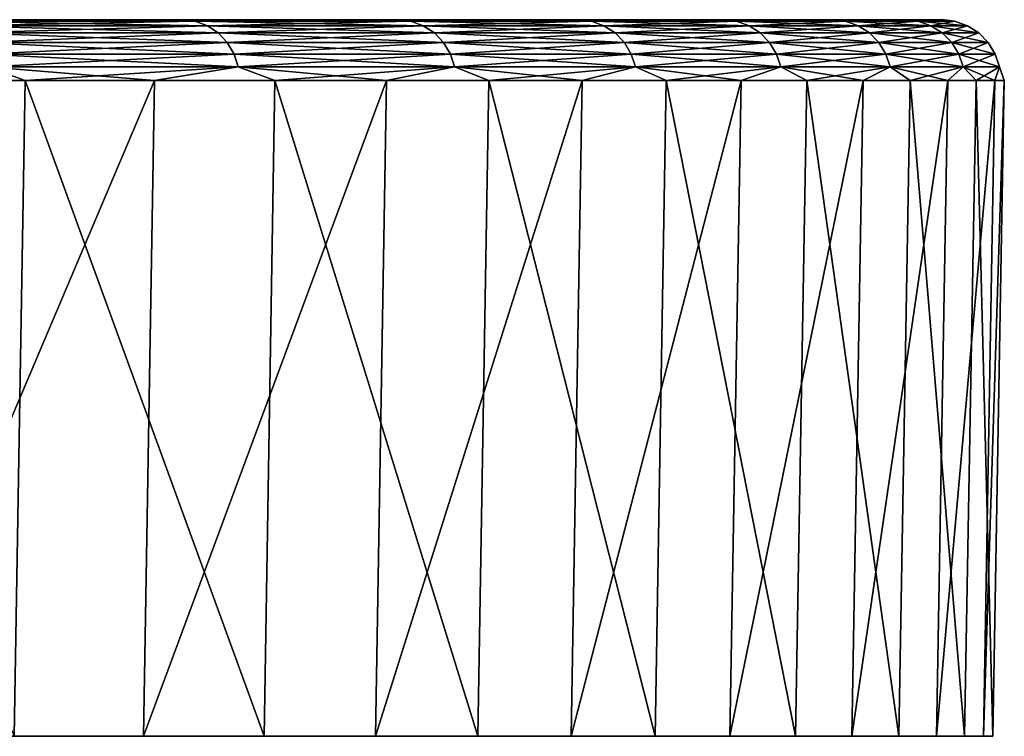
# Model space of a CAD drawing. Header units: millimetres. Extents: x -68 to 68, y 0 to 255.
# Tile 217 of 217: x 63.42 to 67.54, y 252 to 255. Entities that reach past the tile are written whole.
import ezdxf

# ---------------------------------------------------------------- set-up
doc = ezdxf.new("R2010")
doc.units = ezdxf.units.MM
doc.header["$LTSCALE"] = 41.718519
for name, color, linetype in [('42', 7, 'CONTINUOUS'), ('43', 7, 'CONTINUOUS'), ('45', 7, 'CONTINUOUS'), ('50', 7, 'CONTINUOUS')]:
    doc.layers.add(name, color=color, linetype=linetype)

msp = doc.modelspace()

# ---------------------------------------------------------------- linework, layer by layer
at = {"layer": '42', "color": 252, "linetype": 'Continuous', "true_color": 0x96918c}
for points in [[(67.2587, 252, -5.7025), (67.4557, 252, -2.4463), (5.7025, 252, -67.2587), (67.2587, 252, -5.7025)], [(5.7025, 252, -67.2587), (67.4557, 252, -2.4463), (35.0018, 252, -35.0018), (5.7025, 252, -67.2587)], [(8.9452, 252, -66.9047), (67.2587, 252, -5.7025), (5.7025, 252, -67.2587), (8.9452, 252, -66.9047)], [(38.3605, 252, -38.3605), (66.9047, 252, -8.9452), (8.9452, 252, -66.9047), (38.3605, 252, -38.3605)], [(66.9047, 252, -8.9452), (67.2587, 252, -5.7025), (8.9452, 252, -66.9047), (66.9047, 252, -8.9452)], [(65.729, 252, -15.3607), (40.1283, 252, -40.1283), (15.3607, 252, -65.729), (65.729, 252, -15.3607)], [(18.5184, 252, -64.9101), (65.729, 252, -15.3607), (15.3607, 252, -65.729), (18.5184, 252, -64.9101)], [(64.9101, 252, -18.5184), (65.729, 252, -15.3607), (18.5184, 252, -64.9101), (64.9101, 252, -18.5184)], [(21.6328, 252, -63.9396), (64.9101, 252, -18.5184), (18.5184, 252, -64.9101), (21.6328, 252, -63.9396)], [(63.9396, 252, -21.6328), (64.9101, 252, -18.5184), (21.6328, 252, -63.9396), (63.9396, 252, -21.6328)], [(24.6967, 252, -62.8198), (63.9396, 252, -21.6328), (21.6328, 252, -63.9396), (24.6967, 252, -62.8198)], [(62.8198, 252, -24.6967), (63.9396, 252, -21.6328), (24.6967, 252, -62.8198), (62.8198, 252, -24.6967)], [(35.0018, 252, -35.0018), (67.4557, 252, -2.4463), (36.9093, 252, -32.9841), (35.0018, 252, -35.0018)], [(67.4557, 252, -2.4463), (67.4951, 252, 0.8156), (36.9093, 252, -32.9841), (67.4557, 252, -2.4463)], [(36.9093, 252, -32.9841), (67.4951, 252, 0.8156), (38.7007, 252, -30.8627), (36.9093, 252, -32.9841)], [(38.3605, 252, -38.3605), (38.5022, 252, -38.2387), (66.9047, 252, -8.9452), (38.3605, 252, -38.3605)], [(38.5022, 252, -38.2387), (38.6603, 252, -38.1393), (66.9047, 252, -8.9452), (38.5022, 252, -38.2387)], [(38.6603, 252, -38.1393), (38.8316, 252, -38.0646), (66.9047, 252, -8.9452), (38.6603, 252, -38.1393)], [(38.7007, 252, -30.8627), (67.4951, 252, 0.8156), (40.3703, 252, -28.6442), (38.7007, 252, -30.8627)], [(38.8316, 252, -38.0646), (39.012, 252, -38.0162), (66.9047, 252, -8.9452), (38.8316, 252, -38.0646)], [(39.012, 252, -38.0162), (39.1977, 252, -37.9953), (66.9047, 252, -8.9452), (39.012, 252, -38.0162)], [(39.1977, 252, -37.9953), (39.3844, 252, -38.0023), (66.9047, 252, -8.9452), (39.1977, 252, -37.9953)], [(39.3844, 252, -38.0023), (39.5679, 252, -38.037), (66.9047, 252, -8.9452), (39.3844, 252, -38.0023)], [(39.5679, 252, -38.037), (39.7443, 252, -38.0987), (66.9047, 252, -8.9452), (39.5679, 252, -38.037)], [(39.7443, 252, -38.0987), (39.9095, 252, -38.186), (66.9047, 252, -8.9452), (39.7443, 252, -38.0987)], [(39.9095, 252, -38.186), (40.0598, 252, -38.297), (66.9047, 252, -8.9452), (39.9095, 252, -38.186)], [(40.0598, 252, -38.297), (40.1919, 252, -38.4291), (66.3943, 252, -12.1672), (40.0598, 252, -38.297)], [(66.9047, 252, -8.9452), (40.0598, 252, -38.297), (66.3943, 252, -12.1672), (66.9047, 252, -8.9452)], [(40.2502, 252, -39.9867), (40.1283, 252, -40.1283), (66.3943, 252, -12.1672), (40.2502, 252, -39.9867)], [(66.3943, 252, -12.1672), (40.1283, 252, -40.1283), (65.729, 252, -15.3607), (66.3943, 252, -12.1672)], [(40.1919, 252, -38.4291), (40.3028, 252, -38.5794), (66.3943, 252, -12.1672), (40.1919, 252, -38.4291)], [(40.3496, 252, -39.8285), (40.2502, 252, -39.9867), (66.3943, 252, -12.1672), (40.3496, 252, -39.8285)], [(40.3028, 252, -38.5794), (40.3901, 252, -38.7446), (66.3943, 252, -12.1672), (40.3028, 252, -38.5794)], [(40.4243, 252, -39.6573), (40.3496, 252, -39.8285), (66.3943, 252, -12.1672), (40.4243, 252, -39.6573)], [(40.3703, 252, -28.6442), (67.4951, 252, 0.8156), (41.9128, 252, -26.3357), (40.3703, 252, -28.6442)], [(40.3901, 252, -38.7446), (40.4518, 252, -38.9209), (66.3943, 252, -12.1672), (40.3901, 252, -38.7446)], [(40.4726, 252, -39.4768), (40.4243, 252, -39.6573), (66.3943, 252, -12.1672), (40.4726, 252, -39.4768)], [(40.4518, 252, -38.9209), (40.4866, 252, -39.1045), (66.3943, 252, -12.1672), (40.4518, 252, -38.9209)], [(40.4936, 252, -39.2912), (40.4726, 252, -39.4768), (66.3943, 252, -12.1672), (40.4936, 252, -39.2912)], [(40.4866, 252, -39.1045), (40.4936, 252, -39.2912), (66.3943, 252, -12.1672), (40.4866, 252, -39.1045)], [(41.9128, 252, -26.3357), (67.4951, 252, 0.8156), (43.3235, 252, -23.9441), (41.9128, 252, -26.3357)], [(43.3235, 252, -23.9441), (67.4951, 252, 0.8156), (44.598, 252, -21.4772), (43.3235, 252, -23.9441)], [(67.4951, 252, 0.8156), (67.3768, 252, 4.0756), (44.598, 252, -21.4772), (67.4951, 252, 0.8156)], [(44.598, 252, -21.4772), (67.3768, 252, 4.0756), (45.732, 252, -18.9428), (44.598, 252, -21.4772)], [(45.732, 252, -18.9428), (67.3768, 252, 4.0756), (46.7222, 252, -16.3487), (45.732, 252, -18.9428)], [(67.3768, 252, 4.0756), (67.1013, 252, 7.326), (46.7222, 252, -16.3487), (67.3768, 252, 4.0756)], [(46.7222, 252, -16.3487), (67.1013, 252, 7.326), (47.5654, 252, -13.7034), (46.7222, 252, -16.3487)], [(47.5654, 252, -13.7034), (67.1013, 252, 7.326), (48.2589, 252, -11.0149), (47.5654, 252, -13.7034)], [(67.1013, 252, 7.326), (66.669, 252, 10.5593), (48.2589, 252, -11.0149), (67.1013, 252, 7.326)], [(48.2589, 252, -11.0149), (66.669, 252, 10.5593), (48.8006, 252, -8.2916), (48.2589, 252, -11.0149)], [(48.8006, 252, -8.2916), (66.669, 252, 10.5593), (49.1888, 252, -5.5422), (48.8006, 252, -8.2916)], [(64.4437, 252, 20.0815), (63.3982, 252, 23.1715), (49.1888, 252, 5.5422), (64.4437, 252, 20.0815)], [(49.4221, 252, 2.7755), (64.4437, 252, 20.0815), (49.1888, 252, 5.5422), (49.4221, 252, 2.7755)], [(66.669, 252, 10.5593), (66.0809, 252, 13.768), (49.1888, 252, -5.5422), (66.669, 252, 10.5593)], [(49.1888, 252, -5.5422), (66.0809, 252, 13.768), (49.4221, 252, -2.7755), (49.1888, 252, -5.5422)], [(65.3386, 252, 16.9445), (64.4437, 252, 20.0815), (49.4221, 252, 2.7755), (65.3386, 252, 16.9445)], [(66.0809, 252, 13.768), (65.3386, 252, 16.9445), (49.4221, 252, -2.7755), (66.0809, 252, 13.768)], [(49.4221, 252, -2.7755), (65.3386, 252, 16.9445), (49.5, 252, 0.0001), (49.4221, 252, -2.7755)], [(49.5, 252, 0.0001), (65.3386, 252, 16.9445), (49.4221, 252, 2.7755), (49.5, 252, 0.0001)]]:
    msp.add_3dface(points, dxfattribs=at)
at = {"layer": '43', "color": 252, "linetype": 'Continuous', "true_color": 0x96918c}
for points in [[(2.4387, 255, -67.2538), (35.1446, 255, -35.1446), (67.0574, 255, -5.6852), (2.4387, 255, -67.2538)], [(5.6852, 255, -67.0574), (2.4387, 255, -67.2538), (67.0574, 255, -5.6852), (5.6852, 255, -67.0574)], [(37.4413, 255, -37.4413), (5.6852, 255, -67.0574), (66.7044, 255, -8.9183), (37.4413, 255, -37.4413)], [(66.7044, 255, -8.9183), (5.6852, 255, -67.0574), (67.0574, 255, -5.6852), (66.7044, 255, -8.9183)], [(18.4629, 255, -64.7158), (41.0475, 255, -41.0475), (64.7158, 255, -18.4629), (18.4629, 255, -64.7158)], [(21.5679, 255, -63.7483), (18.4629, 255, -64.7158), (63.7483, 255, -21.5679), (21.5679, 255, -63.7483)], [(63.7483, 255, -21.5679), (18.4629, 255, -64.7158), (64.7158, 255, -18.4629), (63.7483, 255, -21.5679)], [(62.6318, 255, -24.6227), (21.5679, 255, -63.7483), (63.7483, 255, -21.5679), (62.6318, 255, -24.6227)], [(35.1446, 255, -35.1446), (37.0599, 255, -33.1188), (67.0574, 255, -5.6852), (35.1446, 255, -35.1446)], [(37.0599, 255, -33.1188), (38.8587, 255, -30.9887), (67.0574, 255, -5.6852), (37.0599, 255, -33.1188)], [(37.6815, 255, -37.2295), (37.4413, 255, -37.4413), (66.7044, 255, -8.9183), (37.6815, 255, -37.2295)], [(37.9464, 255, -37.0495), (37.6815, 255, -37.2295), (66.7044, 255, -8.9183), (37.9464, 255, -37.0495)], [(38.2317, 255, -36.9042), (37.9464, 255, -37.0495), (66.7044, 255, -8.9183), (38.2317, 255, -36.9042)], [(38.533, 255, -36.7957), (38.2317, 255, -36.9042), (66.7044, 255, -8.9183), (38.533, 255, -36.7957)], [(38.8455, 255, -36.7258), (38.533, 255, -36.7957), (66.7044, 255, -8.9183), (38.8455, 255, -36.7258)], [(39.1643, 255, -36.6957), (38.8455, 255, -36.7258), (66.7044, 255, -8.9183), (39.1643, 255, -36.6957)], [(38.8587, 255, -30.9887), (40.5351, 255, -28.7611), (67.2538, 255, -2.4387), (38.8587, 255, -30.9887)], [(67.0574, 255, -5.6852), (38.8587, 255, -30.9887), (67.2538, 255, -2.4387), (67.0574, 255, -5.6852)], [(39.4844, 255, -36.7057), (39.1643, 255, -36.6957), (66.1956, 255, -12.1307), (39.4844, 255, -36.7057)], [(66.1956, 255, -12.1307), (39.1643, 255, -36.6957), (66.7044, 255, -8.9183), (66.1956, 255, -12.1307)], [(39.8007, 255, -36.7558), (39.4844, 255, -36.7057), (66.1956, 255, -12.1307), (39.8007, 255, -36.7558)], [(40.1082, 255, -36.8452), (39.8007, 255, -36.7558), (66.1956, 255, -12.1307), (40.1082, 255, -36.8452)], [(40.4021, 255, -36.9724), (40.1082, 255, -36.8452), (66.1956, 255, -12.1307), (40.4021, 255, -36.9724)], [(40.6777, 255, -37.1354), (40.4021, 255, -36.9724), (66.1956, 255, -12.1307), (40.6777, 255, -37.1354)], [(40.5351, 255, -28.7611), (42.0839, 255, -26.4431), (67.2538, 255, -2.4387), (40.5351, 255, -28.7611)], [(40.9308, 255, -37.3316), (40.6777, 255, -37.1354), (66.1956, 255, -12.1307), (40.9308, 255, -37.3316)], [(41.1572, 255, -37.5581), (40.9308, 255, -37.3316), (66.1956, 255, -12.1307), (41.1572, 255, -37.5581)], [(41.0475, 255, -41.0475), (41.2593, 255, -40.8073), (64.7158, 255, -18.4629), (41.0475, 255, -41.0475)], [(41.3535, 255, -37.8111), (41.1572, 255, -37.5581), (65.5323, 255, -15.3146), (41.3535, 255, -37.8111)], [(65.5323, 255, -15.3146), (41.1572, 255, -37.5581), (66.1956, 255, -12.1307), (65.5323, 255, -15.3146)], [(41.2593, 255, -40.8073), (41.4393, 255, -40.5425), (64.7158, 255, -18.4629), (41.2593, 255, -40.8073)], [(41.5165, 255, -38.0867), (41.3535, 255, -37.8111), (65.5323, 255, -15.3146), (41.5165, 255, -38.0867)], [(41.4393, 255, -40.5425), (41.5847, 255, -40.2572), (64.7158, 255, -18.4629), (41.4393, 255, -40.5425)], [(41.6437, 255, -38.3806), (41.5165, 255, -38.0867), (65.5323, 255, -15.3146), (41.6437, 255, -38.3806)], [(41.5847, 255, -40.2572), (41.6932, 255, -39.9559), (64.7158, 255, -18.4629), (41.5847, 255, -40.2572)], [(41.733, 255, -38.6882), (41.6437, 255, -38.3806), (65.5323, 255, -15.3146), (41.733, 255, -38.6882)], [(41.6932, 255, -39.9559), (41.763, 255, -39.6433), (64.7158, 255, -18.4629), (41.6932, 255, -39.9559)], [(41.7831, 255, -39.0045), (41.733, 255, -38.6882), (65.5323, 255, -15.3146), (41.7831, 255, -39.0045)], [(41.763, 255, -39.6433), (41.7932, 255, -39.3245), (64.7158, 255, -18.4629), (41.763, 255, -39.6433)], [(41.7932, 255, -39.3245), (41.7831, 255, -39.0045), (65.5323, 255, -15.3146), (41.7932, 255, -39.3245)], [(64.7158, 255, -18.4629), (41.7932, 255, -39.3245), (65.5323, 255, -15.3146), (64.7158, 255, -18.4629)], [(42.0839, 255, -26.4431), (43.5004, 255, -24.0417), (67.2538, 255, -2.4387), (42.0839, 255, -26.4431)], [(43.5004, 255, -24.0417), (44.78, 255, -21.5648), (67.293, 255, 0.8133), (43.5004, 255, -24.0417)], [(67.2538, 255, -2.4387), (43.5004, 255, -24.0417), (67.293, 255, 0.8133), (67.2538, 255, -2.4387)], [(44.78, 255, -21.5648), (45.9187, 255, -19.0201), (67.293, 255, 0.8133), (44.78, 255, -21.5648)], [(45.9187, 255, -19.0201), (46.913, 255, -16.4154), (67.293, 255, 0.8133), (45.9187, 255, -19.0201)], [(46.913, 255, -16.4154), (47.7596, 255, -13.7592), (67.1752, 255, 4.0636), (46.913, 255, -16.4154)], [(67.293, 255, 0.8133), (46.913, 255, -16.4154), (67.1752, 255, 4.0636), (67.293, 255, 0.8133)], [(47.7596, 255, -13.7592), (48.4559, 255, -11.0596), (66.9004, 255, 7.3043), (47.7596, 255, -13.7592)], [(67.1752, 255, 4.0636), (47.7596, 255, -13.7592), (66.9004, 255, 7.3043), (67.1752, 255, 4.0636)], [(48.4559, 255, -11.0596), (48.9998, 255, -8.3252), (66.9004, 255, 7.3043), (48.4559, 255, -11.0596)], [(49.3895, 255, 5.5651), (48.9998, 255, 8.3257), (64.2507, 255, 20.0216), (49.3895, 255, 5.5651)], [(64.2507, 255, 20.0216), (48.9998, 255, 8.3257), (63.2083, 255, 23.1024), (64.2507, 255, 20.0216)], [(48.9998, 255, -8.3252), (49.3895, 255, -5.5647), (66.4694, 255, 10.528), (48.9998, 255, -8.3252)], [(66.9004, 255, 7.3043), (48.9998, 255, -8.3252), (66.4694, 255, 10.528), (66.9004, 255, 7.3043)], [(49.6238, 255, 2.787), (49.3895, 255, 5.5651), (64.2507, 255, 20.0216), (49.6238, 255, 2.787)], [(49.3895, 255, -5.5647), (49.6239, 255, -2.7867), (66.4694, 255, 10.528), (49.3895, 255, -5.5647)], [(49.702, 255, 0.0002), (49.6238, 255, 2.787), (65.143, 255, 16.894), (49.702, 255, 0.0002)], [(65.143, 255, 16.894), (49.6238, 255, 2.787), (64.2507, 255, 20.0216), (65.143, 255, 16.894)], [(49.6239, 255, -2.7867), (49.702, 255, 0.0002), (65.8831, 255, 13.727), (49.6239, 255, -2.7867)], [(66.4694, 255, 10.528), (49.6239, 255, -2.7867), (65.8831, 255, 13.727), (66.4694, 255, 10.528)], [(65.8831, 255, 13.727), (49.702, 255, 0.0002), (65.143, 255, 16.894), (65.8831, 255, 13.727)]]:
    msp.add_3dface(points, dxfattribs=at)
at = {"layer": '45', "color": 252, "linetype": 'Continuous', "true_color": 0x96918c}
for points in [[(62.2488, 254.7456, 26.226), (63.3982, 252, 23.1715), (63.4432, 254.7456, 23.1879), (62.2488, 254.7456, 26.226)], [(63.9396, 252, -21.6328), (62.8198, 252, -24.6967), (63.985, 254.7456, -21.6482), (63.9396, 252, -21.6328)], [(63.985, 254.7456, -21.6482), (62.8198, 252, -24.6967), (62.8644, 254.7456, -24.7142), (63.985, 254.7456, -21.6482)], [(63.3982, 252, 23.1715), (64.4437, 252, 20.0815), (63.4432, 254.7456, 23.1879), (63.3982, 252, 23.1715)], [(63.4432, 254.7456, 23.1879), (64.4437, 252, 20.0815), (64.4894, 254.7456, 20.0957), (63.4432, 254.7456, 23.1879)], [(64.9101, 252, -18.5184), (63.9396, 252, -21.6328), (64.9562, 254.7456, -18.5315), (64.9101, 252, -18.5184)], [(64.9562, 254.7456, -18.5315), (63.9396, 252, -21.6328), (63.985, 254.7456, -21.6482), (64.9562, 254.7456, -18.5315)], [(64.4437, 252, 20.0815), (65.3386, 252, 16.9445), (64.4894, 254.7456, 20.0957), (64.4437, 252, 20.0815)], [(64.4894, 254.7456, 20.0957), (65.3386, 252, 16.9445), (65.385, 254.7456, 16.9565), (64.4894, 254.7456, 20.0957)], [(65.729, 252, -15.3607), (64.9101, 252, -18.5184), (65.7756, 254.7456, -15.3716), (65.729, 252, -15.3607)], [(65.7756, 254.7456, -15.3716), (64.9101, 252, -18.5184), (64.9562, 254.7456, -18.5315), (65.7756, 254.7456, -15.3716)], [(65.3386, 252, 16.9445), (66.0809, 252, 13.768), (65.385, 254.7456, 16.9565), (65.3386, 252, 16.9445)], [(65.385, 254.7456, 16.9565), (66.0809, 252, 13.768), (66.1279, 254.7456, 13.7778), (65.385, 254.7456, 16.9565)], [(66.3943, 252, -12.1672), (65.729, 252, -15.3607), (66.4415, 254.7456, -12.1759), (66.3943, 252, -12.1672)], [(66.4415, 254.7456, -12.1759), (65.729, 252, -15.3607), (65.7756, 254.7456, -15.3716), (66.4415, 254.7456, -12.1759)], [(66.0809, 252, 13.768), (66.669, 252, 10.5593), (66.1279, 254.7456, 13.7778), (66.0809, 252, 13.768)], [(66.1279, 254.7456, 13.7778), (66.669, 252, 10.5593), (66.7163, 254.7456, 10.5668), (66.1279, 254.7456, 13.7778)], [(66.9047, 252, -8.9452), (66.3943, 252, -12.1672), (66.9522, 254.7456, -8.9516), (66.9047, 252, -8.9452)], [(66.9522, 254.7456, -8.9516), (66.3943, 252, -12.1672), (66.4415, 254.7456, -12.1759), (66.9522, 254.7456, -8.9516)], [(66.669, 252, 10.5593), (67.1013, 252, 7.326), (66.7163, 254.7456, 10.5668), (66.669, 252, 10.5593)], [(66.7163, 254.7456, 10.5668), (67.1013, 252, 7.326), (67.1489, 254.7456, 7.3312), (66.7163, 254.7456, 10.5668)], [(67.2587, 252, -5.7025), (66.9047, 252, -8.9452), (67.3065, 254.7456, -5.7065), (67.2587, 252, -5.7025)], [(67.3065, 254.7456, -5.7065), (66.9047, 252, -8.9452), (66.9522, 254.7456, -8.9516), (67.3065, 254.7456, -5.7065)], [(67.1013, 252, 7.326), (67.3768, 252, 4.0756), (67.1489, 254.7456, 7.3312), (67.1013, 252, 7.326)], [(67.1489, 254.7456, 7.3312), (67.3768, 252, 4.0756), (67.4247, 254.7456, 4.0784), (67.1489, 254.7456, 7.3312)], [(67.4557, 252, -2.4463), (67.2587, 252, -5.7025), (67.5036, 254.7456, -2.448), (67.4557, 252, -2.4463)], [(67.5036, 254.7456, -2.448), (67.2587, 252, -5.7025), (67.3065, 254.7456, -5.7065), (67.5036, 254.7456, -2.448)], [(67.3768, 252, 4.0756), (67.4951, 252, 0.8156), (67.4247, 254.7456, 4.0784), (67.3768, 252, 4.0756)], [(67.4247, 254.7456, 4.0784), (67.4951, 252, 0.8156), (67.543, 254.7456, 0.8162), (67.4247, 254.7456, 4.0784)], [(67.4951, 252, 0.8156), (67.4557, 252, -2.4463), (67.543, 254.7456, 0.8162), (67.4951, 252, 0.8156)], [(67.543, 254.7456, 0.8162), (67.4557, 252, -2.4463), (67.5036, 254.7456, -2.448), (67.543, 254.7456, 0.8162)]]:
    msp.add_3dface(points, dxfattribs=at)
at = {"layer": '50', "color": 252, "linetype": 'Continuous', "true_color": 0x96918c}
for points in [[(62.6318, 255, -24.6227), (63.7483, 255, -21.5679), (63.1072, 254.9937, -23.5378), (62.6318, 255, -24.6227)], [(63.1072, 254.9937, -23.5378), (63.7483, 255, -21.5679), (64.1557, 254.9937, -20.5084), (63.1072, 254.9937, -23.5378)], [(64.1557, 254.9937, 20.5084), (63.2083, 255, 23.1024), (63.1072, 254.9937, 23.5378), (64.1557, 254.9937, 20.5084)], [(63.1072, 254.9937, -23.5378), (64.1557, 254.9937, -20.5084), (63.1573, 254.9748, -23.5565), (63.1072, 254.9937, -23.5378)], [(64.1557, 254.9937, 20.5084), (63.1072, 254.9937, 23.5378), (64.2066, 254.9748, 20.5246), (64.1557, 254.9937, 20.5084)], [(64.2066, 254.9748, 20.5246), (63.1072, 254.9937, 23.5378), (63.1573, 254.9748, 23.5565), (64.2066, 254.9748, 20.5246)], [(63.1573, 254.9748, -23.5565), (64.1557, 254.9937, -20.5084), (64.2066, 254.9748, -20.5246), (63.1573, 254.9748, -23.5565)], [(63.1573, 254.9748, -23.5565), (64.2066, 254.9748, -20.5246), (63.2021, 254.9444, -23.5732), (63.1573, 254.9748, -23.5565)], [(64.2066, 254.9748, 20.5246), (63.1573, 254.9748, 23.5565), (64.2522, 254.9444, 20.5392), (64.2066, 254.9748, 20.5246)], [(64.2522, 254.9444, 20.5392), (63.1573, 254.9748, 23.5565), (63.2021, 254.9444, 23.5732), (64.2522, 254.9444, 20.5392)], [(63.2021, 254.9444, -23.5732), (64.2066, 254.9748, -20.5246), (64.2522, 254.9444, -20.5392), (63.2021, 254.9444, -23.5732)], [(64.2507, 255, 20.0216), (63.2083, 255, 23.1024), (64.1557, 254.9937, 20.5084), (64.2507, 255, 20.0216)], [(63.7483, 255, -21.5679), (64.7158, 255, -18.4629), (64.1557, 254.9937, -20.5084), (63.7483, 255, -21.5679)], [(64.1557, 254.9937, -20.5084), (64.7158, 255, -18.4629), (65.0589, 254.9937, -17.4325), (64.1557, 254.9937, -20.5084)], [(65.0589, 254.9937, 17.4325), (64.2507, 255, 20.0216), (64.1557, 254.9937, 20.5084), (65.0589, 254.9937, 17.4325)], [(64.1557, 254.9937, -20.5084), (65.0589, 254.9937, -17.4325), (64.2066, 254.9748, -20.5246), (64.1557, 254.9937, -20.5084)], [(65.0589, 254.9937, 17.4325), (64.1557, 254.9937, 20.5084), (65.1105, 254.9748, 17.4463), (65.0589, 254.9937, 17.4325)], [(65.1105, 254.9748, 17.4463), (64.1557, 254.9937, 20.5084), (64.2066, 254.9748, 20.5246), (65.1105, 254.9748, 17.4463)], [(64.2066, 254.9748, -20.5246), (65.0589, 254.9937, -17.4325), (65.1105, 254.9748, -17.4463), (64.2066, 254.9748, -20.5246)], [(64.2066, 254.9748, -20.5246), (65.1105, 254.9748, -17.4463), (64.2522, 254.9444, -20.5392), (64.2066, 254.9748, -20.5246)], [(65.1105, 254.9748, 17.4463), (64.2066, 254.9748, 20.5246), (65.1567, 254.9444, 17.4587), (65.1105, 254.9748, 17.4463)], [(65.1567, 254.9444, 17.4587), (64.2066, 254.9748, 20.5246), (64.2522, 254.9444, 20.5392), (65.1567, 254.9444, 17.4587)], [(65.143, 255, 16.894), (64.2507, 255, 20.0216), (65.0589, 254.9937, 17.4325), (65.143, 255, 16.894)], [(64.2522, 254.9444, -20.5392), (65.1105, 254.9748, -17.4463), (65.1567, 254.9444, -17.4587), (64.2522, 254.9444, -20.5392)], [(64.7158, 255, -18.4629), (65.5323, 255, -15.3146), (65.0589, 254.9937, -17.4325), (64.7158, 255, -18.4629)], [(65.0589, 254.9937, -17.4325), (65.5323, 255, -15.3146), (65.8147, 254.9937, -14.3171), (65.0589, 254.9937, -17.4325)], [(65.8147, 254.9937, 14.3171), (65.143, 255, 16.894), (65.0589, 254.9937, 17.4325), (65.8147, 254.9937, 14.3171)], [(65.0589, 254.9937, -17.4325), (65.8147, 254.9937, -14.3171), (65.1105, 254.9748, -17.4463), (65.0589, 254.9937, -17.4325)], [(65.8147, 254.9937, 14.3171), (65.0589, 254.9937, 17.4325), (65.8669, 254.9748, 14.3285), (65.8147, 254.9937, 14.3171)], [(65.8669, 254.9748, 14.3285), (65.0589, 254.9937, 17.4325), (65.1105, 254.9748, 17.4463), (65.8669, 254.9748, 14.3285)], [(65.1105, 254.9748, -17.4463), (65.8147, 254.9937, -14.3171), (65.8669, 254.9748, -14.3285), (65.1105, 254.9748, -17.4463)], [(65.1105, 254.9748, -17.4463), (65.8669, 254.9748, -14.3285), (65.1567, 254.9444, -17.4587), (65.1105, 254.9748, -17.4463)], [(65.8669, 254.9748, 14.3285), (65.1105, 254.9748, 17.4463), (65.9136, 254.9444, 14.3386), (65.8669, 254.9748, 14.3285)], [(65.9136, 254.9444, 14.3386), (65.1105, 254.9748, 17.4463), (65.1567, 254.9444, 17.4587), (65.9136, 254.9444, 14.3386)], [(65.8831, 255, 13.727), (65.143, 255, 16.894), (65.8147, 254.9937, 14.3171), (65.8831, 255, 13.727)], [(65.1567, 254.9444, -17.4587), (65.8669, 254.9748, -14.3285), (65.9136, 254.9444, -14.3386), (65.1567, 254.9444, -17.4587)], [(65.5323, 255, -15.3146), (66.1956, 255, -12.1307), (65.8147, 254.9937, -14.3171), (65.5323, 255, -15.3146)], [(65.8147, 254.9937, -14.3171), (66.1956, 255, -12.1307), (66.4214, 254.9937, -11.1693), (65.8147, 254.9937, -14.3171)], [(66.4214, 254.9937, 11.1693), (65.8831, 255, 13.727), (65.8147, 254.9937, 14.3171), (66.4214, 254.9937, 11.1693)], [(65.8147, 254.9937, -14.3171), (66.4214, 254.9937, -11.1693), (65.8669, 254.9748, -14.3285), (65.8147, 254.9937, -14.3171)], [(66.4214, 254.9937, 11.1693), (65.8147, 254.9937, 14.3171), (66.4741, 254.9748, 11.1782), (66.4214, 254.9937, 11.1693)], [(66.4741, 254.9748, 11.1782), (65.8147, 254.9937, 14.3171), (65.8669, 254.9748, 14.3285), (66.4741, 254.9748, 11.1782)], [(65.8669, 254.9748, -14.3285), (66.4214, 254.9937, -11.1693), (66.4741, 254.9748, -11.1782), (65.8669, 254.9748, -14.3285)], [(65.8669, 254.9748, -14.3285), (66.4741, 254.9748, -11.1782), (65.9136, 254.9444, -14.3386), (65.8669, 254.9748, -14.3285)], [(66.4741, 254.9748, 11.1782), (65.8669, 254.9748, 14.3285), (66.5212, 254.9444, 11.1861), (66.4741, 254.9748, 11.1782)], [(66.5212, 254.9444, 11.1861), (65.8669, 254.9748, 14.3285), (65.9136, 254.9444, 14.3386), (66.5212, 254.9444, 11.1861)], [(66.4694, 255, 10.528), (65.8831, 255, 13.727), (66.4214, 254.9937, 11.1693), (66.4694, 255, 10.528)], [(65.9136, 254.9444, -14.3386), (66.4741, 254.9748, -11.1782), (66.5212, 254.9444, -11.1861), (65.9136, 254.9444, -14.3386)], [(66.1956, 255, -12.1307), (66.7044, 255, -8.9183), (66.4214, 254.9937, -11.1693), (66.1956, 255, -12.1307)], [(66.4214, 254.9937, -11.1693), (66.7044, 255, -8.9183), (66.8776, 254.9937, -7.9962), (66.4214, 254.9937, -11.1693)], [(66.8776, 254.9937, 7.9962), (66.4694, 255, 10.528), (66.4214, 254.9937, 11.1693), (66.8776, 254.9937, 7.9962)], [(66.4214, 254.9937, -11.1693), (66.8776, 254.9937, -7.9962), (66.4741, 254.9748, -11.1782), (66.4214, 254.9937, -11.1693)], [(66.8776, 254.9937, 7.9962), (66.4214, 254.9937, 11.1693), (66.9306, 254.9748, 8.0025), (66.8776, 254.9937, 7.9962)], [(66.9306, 254.9748, 8.0025), (66.4214, 254.9937, 11.1693), (66.4741, 254.9748, 11.1782), (66.9306, 254.9748, 8.0025)], [(66.9004, 255, 7.3043), (66.4694, 255, 10.528), (66.8776, 254.9937, 7.9962), (66.9004, 255, 7.3043)], [(66.4741, 254.9748, -11.1782), (66.8776, 254.9937, -7.9962), (66.9306, 254.9748, -8.0025), (66.4741, 254.9748, -11.1782)], [(66.4741, 254.9748, -11.1782), (66.9306, 254.9748, -8.0025), (66.5212, 254.9444, -11.1861), (66.4741, 254.9748, -11.1782)], [(66.9306, 254.9748, 8.0025), (66.4741, 254.9748, 11.1782), (66.9781, 254.9444, 8.0082), (66.9306, 254.9748, 8.0025)], [(66.9781, 254.9444, 8.0082), (66.4741, 254.9748, 11.1782), (66.5212, 254.9444, 11.1861), (66.9781, 254.9444, 8.0082)], [(66.5212, 254.9444, -11.1861), (66.9306, 254.9748, -8.0025), (66.9781, 254.9444, -8.0082), (66.5212, 254.9444, -11.1861)], [(66.7044, 255, -8.9183), (67.0574, 255, -5.6852), (66.8776, 254.9937, -7.9962), (66.7044, 255, -8.9183)], [(66.8776, 254.9937, -7.9962), (67.0574, 255, -5.6852), (67.1823, 254.9937, -4.805), (66.8776, 254.9937, -7.9962)], [(67.1823, 254.9937, 4.805), (66.9004, 255, 7.3043), (66.8776, 254.9937, 7.9962), (67.1823, 254.9937, 4.805)], [(66.8776, 254.9937, -7.9962), (67.1823, 254.9937, -4.805), (66.9306, 254.9748, -8.0025), (66.8776, 254.9937, -7.9962)], [(67.1823, 254.9937, 4.805), (66.8776, 254.9937, 7.9962), (67.2356, 254.9748, 4.8088), (67.1823, 254.9937, 4.805)], [(67.2356, 254.9748, 4.8088), (66.8776, 254.9937, 7.9962), (66.9306, 254.9748, 8.0025), (67.2356, 254.9748, 4.8088)], [(67.1752, 255, 4.0636), (66.9004, 255, 7.3043), (67.1823, 254.9937, 4.805), (67.1752, 255, 4.0636)], [(66.9306, 254.9748, -8.0025), (67.1823, 254.9937, -4.805), (67.2356, 254.9748, -4.8088), (66.9306, 254.9748, -8.0025)], [(66.9306, 254.9748, -8.0025), (67.2356, 254.9748, -4.8088), (66.9781, 254.9444, -8.0082), (66.9306, 254.9748, -8.0025)], [(67.2356, 254.9748, 4.8088), (66.9306, 254.9748, 8.0025), (67.2833, 254.9444, 4.8122), (67.2356, 254.9748, 4.8088)], [(67.2833, 254.9444, 4.8122), (66.9306, 254.9748, 8.0025), (66.9781, 254.9444, 8.0082), (67.2833, 254.9444, 4.8122)], [(66.9781, 254.9444, -8.0082), (67.2356, 254.9748, -4.8088), (67.2833, 254.9444, -4.8122), (66.9781, 254.9444, -8.0082)], [(67.0574, 255, -5.6852), (67.2538, 255, -2.4387), (67.1823, 254.9937, -4.805), (67.0574, 255, -5.6852)], [(67.293, 255, 0.8133), (67.1752, 255, 4.0636), (67.3348, 254.9937, 1.6029), (67.293, 255, 0.8133)], [(67.3348, 254.9937, 1.6029), (67.1752, 255, 4.0636), (67.1823, 254.9937, 4.805), (67.3348, 254.9937, 1.6029)], [(67.1823, 254.9937, -4.805), (67.2538, 255, -2.4387), (67.3348, 254.9937, -1.6029), (67.1823, 254.9937, -4.805)], [(67.1823, 254.9937, -4.805), (67.3348, 254.9937, -1.6029), (67.2356, 254.9748, -4.8088), (67.1823, 254.9937, -4.805)], [(67.3348, 254.9937, 1.6029), (67.1823, 254.9937, 4.805), (67.3883, 254.9748, 1.6041), (67.3348, 254.9937, 1.6029)], [(67.3883, 254.9748, 1.6041), (67.1823, 254.9937, 4.805), (67.2356, 254.9748, 4.8088), (67.3883, 254.9748, 1.6041)], [(67.2356, 254.9748, -4.8088), (67.3348, 254.9937, -1.6029), (67.3883, 254.9748, -1.6041), (67.2356, 254.9748, -4.8088)], [(67.2356, 254.9748, -4.8088), (67.3883, 254.9748, -1.6041), (67.2833, 254.9444, -4.8122), (67.2356, 254.9748, -4.8088)], [(67.3883, 254.9748, 1.6041), (67.2356, 254.9748, 4.8088), (67.4361, 254.9444, 1.6053), (67.3883, 254.9748, 1.6041)], [(67.4361, 254.9444, 1.6053), (67.2356, 254.9748, 4.8088), (67.2833, 254.9444, 4.8122), (67.4361, 254.9444, 1.6053)], [(67.2538, 255, -2.4387), (67.293, 255, 0.8133), (67.3348, 254.9937, -1.6029), (67.2538, 255, -2.4387)], [(67.2833, 254.9444, -4.8122), (67.3883, 254.9748, -1.6041), (67.4361, 254.9444, -1.6053), (67.2833, 254.9444, -4.8122)], [(67.3348, 254.9937, -1.6029), (67.293, 255, 0.8133), (67.3348, 254.9937, 1.6029), (67.3348, 254.9937, -1.6029)], [(67.3348, 254.9937, -1.6029), (67.3348, 254.9937, 1.6029), (67.3883, 254.9748, -1.6041), (67.3348, 254.9937, -1.6029)], [(67.3883, 254.9748, -1.6041), (67.3348, 254.9937, 1.6029), (67.3883, 254.9748, 1.6041), (67.3883, 254.9748, -1.6041)], [(67.3883, 254.9748, -1.6041), (67.3883, 254.9748, 1.6041), (67.4361, 254.9444, -1.6053), (67.3883, 254.9748, -1.6041)], [(67.4361, 254.9444, -1.6053), (67.3883, 254.9748, 1.6041), (67.4361, 254.9444, 1.6053), (67.4361, 254.9444, -1.6053)], [(63.2021, 254.9444, -23.5732), (64.2522, 254.9444, -20.5392), (63.2393, 254.904, -23.587), (63.2021, 254.9444, -23.5732)], [(64.2522, 254.9444, 20.5392), (63.2021, 254.9444, 23.5732), (64.29, 254.904, 20.5513), (64.2522, 254.9444, 20.5392)], [(64.29, 254.904, 20.5513), (63.2021, 254.9444, 23.5732), (63.2393, 254.904, 23.587), (64.29, 254.904, 20.5513)], [(63.2393, 254.904, -23.587), (64.2522, 254.9444, -20.5392), (64.29, 254.904, -20.5513), (63.2393, 254.904, -23.587)], [(64.2522, 254.9444, -20.5392), (65.1567, 254.9444, -17.4587), (64.29, 254.904, -20.5513), (64.2522, 254.9444, -20.5392)], [(65.1567, 254.9444, 17.4587), (64.2522, 254.9444, 20.5392), (65.1951, 254.904, 17.469), (65.1567, 254.9444, 17.4587)], [(65.1951, 254.904, 17.469), (64.2522, 254.9444, 20.5392), (64.29, 254.904, 20.5513), (65.1951, 254.904, 17.469)], [(64.29, 254.904, -20.5513), (65.1567, 254.9444, -17.4587), (65.1951, 254.904, -17.469), (64.29, 254.904, -20.5513)], [(65.1567, 254.9444, -17.4587), (65.9136, 254.9444, -14.3386), (65.1951, 254.904, -17.469), (65.1567, 254.9444, -17.4587)], [(65.9136, 254.9444, 14.3386), (65.1567, 254.9444, 17.4587), (65.9524, 254.904, 14.3471), (65.9136, 254.9444, 14.3386)], [(65.9524, 254.904, 14.3471), (65.1567, 254.9444, 17.4587), (65.1951, 254.904, 17.469), (65.9524, 254.904, 14.3471)], [(65.1951, 254.904, -17.469), (65.9136, 254.9444, -14.3386), (65.9524, 254.904, -14.3471), (65.1951, 254.904, -17.469)], [(65.9136, 254.9444, -14.3386), (66.5212, 254.9444, -11.1861), (65.9524, 254.904, -14.3471), (65.9136, 254.9444, -14.3386)], [(66.5212, 254.9444, 11.1861), (65.9136, 254.9444, 14.3386), (66.5604, 254.904, 11.1927), (66.5212, 254.9444, 11.1861)], [(66.5604, 254.904, 11.1927), (65.9136, 254.9444, 14.3386), (65.9524, 254.904, 14.3471), (66.5604, 254.904, 11.1927)], [(65.9524, 254.904, -14.3471), (66.5212, 254.9444, -11.1861), (66.5604, 254.904, -11.1927), (65.9524, 254.904, -14.3471)], [(66.5212, 254.9444, -11.1861), (66.9781, 254.9444, -8.0082), (66.5604, 254.904, -11.1927), (66.5212, 254.9444, -11.1861)], [(66.9781, 254.9444, 8.0082), (66.5212, 254.9444, 11.1861), (67.0176, 254.904, 8.0129), (66.9781, 254.9444, 8.0082)], [(67.0176, 254.904, 8.0129), (66.5212, 254.9444, 11.1861), (66.5604, 254.904, 11.1927), (67.0176, 254.904, 8.0129)], [(66.5604, 254.904, -11.1927), (66.9781, 254.9444, -8.0082), (67.0176, 254.904, -8.0129), (66.5604, 254.904, -11.1927)], [(66.9781, 254.9444, -8.0082), (67.2833, 254.9444, -4.8122), (67.0176, 254.904, -8.0129), (66.9781, 254.9444, -8.0082)], [(67.2833, 254.9444, 4.8122), (66.9781, 254.9444, 8.0082), (67.3229, 254.904, 4.815), (67.2833, 254.9444, 4.8122)], [(67.3229, 254.904, 4.815), (66.9781, 254.9444, 8.0082), (67.0176, 254.904, 8.0129), (67.3229, 254.904, 4.815)], [(67.0176, 254.904, -8.0129), (67.2833, 254.9444, -4.8122), (67.3229, 254.904, -4.815), (67.0176, 254.904, -8.0129)], [(67.2833, 254.9444, -4.8122), (67.4361, 254.9444, -1.6053), (67.3229, 254.904, -4.815), (67.2833, 254.9444, -4.8122)], [(67.4361, 254.9444, 1.6053), (67.2833, 254.9444, 4.8122), (67.4758, 254.904, 1.6062), (67.4361, 254.9444, 1.6053)], [(67.4758, 254.904, 1.6062), (67.2833, 254.9444, 4.8122), (67.3229, 254.904, 4.815), (67.4758, 254.904, 1.6062)], [(67.3229, 254.904, -4.815), (67.4361, 254.9444, -1.6053), (67.4758, 254.904, -1.6062), (67.3229, 254.904, -4.815)], [(67.4361, 254.9444, -1.6053), (67.4361, 254.9444, 1.6053), (67.4758, 254.904, -1.6062), (67.4361, 254.9444, -1.6053)], [(67.4758, 254.904, -1.6062), (67.4361, 254.9444, 1.6053), (67.4758, 254.904, 1.6062), (67.4758, 254.904, -1.6062)], [(63.2393, 254.904, -23.587), (64.29, 254.904, -20.5513), (63.2671, 254.8557, -23.5974), (63.2393, 254.904, -23.587)], [(64.29, 254.904, 20.5513), (63.2393, 254.904, 23.587), (64.3182, 254.8557, 20.5603), (64.29, 254.904, 20.5513)], [(64.3182, 254.8557, 20.5603), (63.2393, 254.904, 23.587), (63.2671, 254.8557, 23.5974), (64.3182, 254.8557, 20.5603)], [(63.2671, 254.8557, -23.5974), (64.29, 254.904, -20.5513), (64.3182, 254.8557, -20.5603), (63.2671, 254.8557, -23.5974)], [(64.29, 254.904, -20.5513), (65.1951, 254.904, -17.469), (64.3182, 254.8557, -20.5603), (64.29, 254.904, -20.5513)], [(65.1951, 254.904, 17.469), (64.29, 254.904, 20.5513), (65.2237, 254.8557, 17.4766), (65.1951, 254.904, 17.469)], [(65.2237, 254.8557, 17.4766), (64.29, 254.904, 20.5513), (64.3182, 254.8557, 20.5603), (65.2237, 254.8557, 17.4766)], [(64.3182, 254.8557, -20.5603), (65.1951, 254.904, -17.469), (65.2237, 254.8557, -17.4766), (64.3182, 254.8557, -20.5603)], [(65.1951, 254.904, -17.469), (65.9524, 254.904, -14.3471), (65.2237, 254.8557, -17.4766), (65.1951, 254.904, -17.469)], [(65.9524, 254.904, 14.3471), (65.1951, 254.904, 17.469), (65.9814, 254.8557, 14.3534), (65.9524, 254.904, 14.3471)], [(65.9814, 254.8557, 14.3534), (65.1951, 254.904, 17.469), (65.2237, 254.8557, 17.4766), (65.9814, 254.8557, 14.3534)], [(65.2237, 254.8557, -17.4766), (65.9524, 254.904, -14.3471), (65.9814, 254.8557, -14.3534), (65.2237, 254.8557, -17.4766)], [(65.9524, 254.904, -14.3471), (66.5604, 254.904, -11.1927), (65.9814, 254.8557, -14.3534), (65.9524, 254.904, -14.3471)], [(66.5604, 254.904, 11.1927), (65.9524, 254.904, 14.3471), (66.5896, 254.8557, 11.1976), (66.5604, 254.904, 11.1927)], [(66.5896, 254.8557, 11.1976), (65.9524, 254.904, 14.3471), (65.9814, 254.8557, 14.3534), (66.5896, 254.8557, 11.1976)], [(65.9814, 254.8557, -14.3534), (66.5604, 254.904, -11.1927), (66.5896, 254.8557, -11.1976), (65.9814, 254.8557, -14.3534)], [(66.5604, 254.904, -11.1927), (67.0176, 254.904, -8.0129), (66.5896, 254.8557, -11.1976), (66.5604, 254.904, -11.1927)], [(67.0176, 254.904, 8.0129), (66.5604, 254.904, 11.1927), (67.047, 254.8557, 8.0164), (67.0176, 254.904, 8.0129)], [(67.047, 254.8557, 8.0164), (66.5604, 254.904, 11.1927), (66.5896, 254.8557, 11.1976), (67.047, 254.8557, 8.0164)], [(66.5896, 254.8557, -11.1976), (67.0176, 254.904, -8.0129), (67.047, 254.8557, -8.0164), (66.5896, 254.8557, -11.1976)], [(67.0176, 254.904, -8.0129), (67.3229, 254.904, -4.815), (67.047, 254.8557, -8.0164), (67.0176, 254.904, -8.0129)], [(67.3229, 254.904, 4.815), (67.0176, 254.904, 8.0129), (67.3525, 254.8557, 4.8171), (67.3229, 254.904, 4.815)], [(67.3525, 254.8557, 4.8171), (67.0176, 254.904, 8.0129), (67.047, 254.8557, 8.0164), (67.3525, 254.8557, 4.8171)], [(67.047, 254.8557, -8.0164), (67.3229, 254.904, -4.815), (67.3525, 254.8557, -4.8171), (67.047, 254.8557, -8.0164)], [(67.3229, 254.904, -4.815), (67.4758, 254.904, -1.6062), (67.3525, 254.8557, -4.8171), (67.3229, 254.904, -4.815)], [(67.4758, 254.904, 1.6062), (67.3229, 254.904, 4.815), (67.5054, 254.8557, 1.6069), (67.4758, 254.904, 1.6062)], [(67.5054, 254.8557, 1.6069), (67.3229, 254.904, 4.815), (67.3525, 254.8557, 4.8171), (67.5054, 254.8557, 1.6069)], [(67.3525, 254.8557, -4.8171), (67.4758, 254.904, -1.6062), (67.5054, 254.8557, -1.6069), (67.3525, 254.8557, -4.8171)], [(67.4758, 254.904, -1.6062), (67.4758, 254.904, 1.6062), (67.5054, 254.8557, -1.6069), (67.4758, 254.904, -1.6062)], [(67.5054, 254.8557, -1.6069), (67.4758, 254.904, 1.6062), (67.5054, 254.8557, 1.6069), (67.5054, 254.8557, -1.6069)], [(63.2671, 254.8557, -23.5974), (64.3182, 254.8557, -20.5603), (63.2839, 254.802, -23.6037), (63.2671, 254.8557, -23.5974)], [(64.3182, 254.8557, 20.5603), (63.2671, 254.8557, 23.5974), (64.3354, 254.802, 20.5658), (64.3182, 254.8557, 20.5603)], [(64.3354, 254.802, 20.5658), (63.2671, 254.8557, 23.5974), (63.2839, 254.802, 23.6037), (64.3354, 254.802, 20.5658)], [(63.2839, 254.802, -23.6037), (64.3182, 254.8557, -20.5603), (64.3354, 254.802, -20.5658), (63.2839, 254.802, -23.6037)], [(64.3182, 254.8557, -20.5603), (65.2237, 254.8557, -17.4766), (64.3354, 254.802, -20.5658), (64.3182, 254.8557, -20.5603)], [(65.2237, 254.8557, 17.4766), (64.3182, 254.8557, 20.5603), (65.241, 254.802, 17.4813), (65.2237, 254.8557, 17.4766)], [(65.241, 254.802, 17.4813), (64.3182, 254.8557, 20.5603), (64.3354, 254.802, 20.5658), (65.241, 254.802, 17.4813)], [(64.3354, 254.802, -20.5658), (65.2237, 254.8557, -17.4766), (65.241, 254.802, -17.4813), (64.3354, 254.802, -20.5658)], [(65.2237, 254.8557, -17.4766), (65.9814, 254.8557, -14.3534), (65.241, 254.802, -17.4813), (65.2237, 254.8557, -17.4766)], [(65.9814, 254.8557, 14.3534), (65.2237, 254.8557, 17.4766), (65.9989, 254.802, 14.3572), (65.9814, 254.8557, 14.3534)], [(65.9989, 254.802, 14.3572), (65.2237, 254.8557, 17.4766), (65.241, 254.802, 17.4813), (65.9989, 254.802, 14.3572)], [(65.241, 254.802, -17.4813), (65.9814, 254.8557, -14.3534), (65.9989, 254.802, -14.3572), (65.241, 254.802, -17.4813)], [(65.9814, 254.8557, -14.3534), (66.5896, 254.8557, -11.1976), (65.9989, 254.802, -14.3572), (65.9814, 254.8557, -14.3534)], [(66.5896, 254.8557, 11.1976), (65.9814, 254.8557, 14.3534), (66.6073, 254.802, 11.2006), (66.5896, 254.8557, 11.1976)], [(66.6073, 254.802, 11.2006), (65.9814, 254.8557, 14.3534), (65.9989, 254.802, 14.3572), (66.6073, 254.802, 11.2006)], [(65.9989, 254.802, -14.3572), (66.5896, 254.8557, -11.1976), (66.6073, 254.802, -11.2006), (65.9989, 254.802, -14.3572)], [(66.5896, 254.8557, -11.1976), (67.047, 254.8557, -8.0164), (66.6073, 254.802, -11.2006), (66.5896, 254.8557, -11.1976)], [(67.047, 254.8557, 8.0164), (66.5896, 254.8557, 11.1976), (67.0648, 254.802, 8.0186), (67.047, 254.8557, 8.0164)], [(67.0648, 254.802, 8.0186), (66.5896, 254.8557, 11.1976), (66.6073, 254.802, 11.2006), (67.0648, 254.802, 8.0186)], [(66.6073, 254.802, -11.2006), (67.047, 254.8557, -8.0164), (67.0648, 254.802, -8.0186), (66.6073, 254.802, -11.2006)], [(67.047, 254.8557, -8.0164), (67.3525, 254.8557, -4.8171), (67.0648, 254.802, -8.0186), (67.047, 254.8557, -8.0164)], [(67.3525, 254.8557, 4.8171), (67.047, 254.8557, 8.0164), (67.3704, 254.802, 4.8184), (67.3525, 254.8557, 4.8171)], [(67.3704, 254.802, 4.8184), (67.047, 254.8557, 8.0164), (67.0648, 254.802, 8.0186), (67.3704, 254.802, 4.8184)], [(67.0648, 254.802, -8.0186), (67.3525, 254.8557, -4.8171), (67.3704, 254.802, -4.8184), (67.0648, 254.802, -8.0186)], [(67.3525, 254.8557, -4.8171), (67.5054, 254.8557, -1.6069), (67.3704, 254.802, -4.8184), (67.3525, 254.8557, -4.8171)], [(67.5054, 254.8557, 1.6069), (67.3525, 254.8557, 4.8171), (67.5234, 254.802, 1.6074), (67.5054, 254.8557, 1.6069)], [(67.5234, 254.802, 1.6074), (67.3525, 254.8557, 4.8171), (67.3704, 254.802, 4.8184), (67.5234, 254.802, 1.6074)], [(67.3704, 254.802, -4.8184), (67.5054, 254.8557, -1.6069), (67.5234, 254.802, -1.6074), (67.3704, 254.802, -4.8184)], [(67.5054, 254.8557, -1.6069), (67.5054, 254.8557, 1.6069), (67.5234, 254.802, -1.6074), (67.5054, 254.8557, -1.6069)], [(67.5234, 254.802, -1.6074), (67.5054, 254.8557, 1.6069), (67.5234, 254.802, 1.6074), (67.5234, 254.802, -1.6074)], [(62.2488, 254.7456, 26.226), (63.4432, 254.7456, 23.1879), (63.2839, 254.802, 23.6037), (62.2488, 254.7456, 26.226)], [(63.985, 254.7456, -21.6482), (62.8644, 254.7456, -24.7142), (63.2839, 254.802, -23.6037), (63.985, 254.7456, -21.6482)], [(63.4432, 254.7456, 23.1879), (64.3354, 254.802, 20.5658), (63.2839, 254.802, 23.6037), (63.4432, 254.7456, 23.1879)], [(63.985, 254.7456, -21.6482), (63.2839, 254.802, -23.6037), (64.3354, 254.802, -20.5658), (63.985, 254.7456, -21.6482)], [(63.4432, 254.7456, 23.1879), (64.4894, 254.7456, 20.0957), (64.3354, 254.802, 20.5658), (63.4432, 254.7456, 23.1879)], [(64.9562, 254.7456, -18.5315), (63.985, 254.7456, -21.6482), (64.3354, 254.802, -20.5658), (64.9562, 254.7456, -18.5315)], [(64.4894, 254.7456, 20.0957), (65.241, 254.802, 17.4813), (64.3354, 254.802, 20.5658), (64.4894, 254.7456, 20.0957)], [(64.9562, 254.7456, -18.5315), (64.3354, 254.802, -20.5658), (65.241, 254.802, -17.4813), (64.9562, 254.7456, -18.5315)], [(64.4894, 254.7456, 20.0957), (65.385, 254.7456, 16.9565), (65.241, 254.802, 17.4813), (64.4894, 254.7456, 20.0957)], [(65.7756, 254.7456, -15.3716), (64.9562, 254.7456, -18.5315), (65.241, 254.802, -17.4813), (65.7756, 254.7456, -15.3716)], [(65.385, 254.7456, 16.9565), (65.9989, 254.802, 14.3572), (65.241, 254.802, 17.4813), (65.385, 254.7456, 16.9565)], [(65.7756, 254.7456, -15.3716), (65.241, 254.802, -17.4813), (65.9989, 254.802, -14.3572), (65.7756, 254.7456, -15.3716)], [(65.385, 254.7456, 16.9565), (66.1279, 254.7456, 13.7778), (65.9989, 254.802, 14.3572), (65.385, 254.7456, 16.9565)], [(66.4415, 254.7456, -12.1759), (65.7756, 254.7456, -15.3716), (65.9989, 254.802, -14.3572), (66.4415, 254.7456, -12.1759)], [(66.1279, 254.7456, 13.7778), (66.6073, 254.802, 11.2006), (65.9989, 254.802, 14.3572), (66.1279, 254.7456, 13.7778)], [(66.4415, 254.7456, -12.1759), (65.9989, 254.802, -14.3572), (66.6073, 254.802, -11.2006), (66.4415, 254.7456, -12.1759)], [(66.1279, 254.7456, 13.7778), (66.7163, 254.7456, 10.5668), (66.6073, 254.802, 11.2006), (66.1279, 254.7456, 13.7778)], [(66.9522, 254.7456, -8.9516), (66.4415, 254.7456, -12.1759), (66.6073, 254.802, -11.2006), (66.9522, 254.7456, -8.9516)], [(66.7163, 254.7456, 10.5668), (67.0648, 254.802, 8.0186), (66.6073, 254.802, 11.2006), (66.7163, 254.7456, 10.5668)], [(66.9522, 254.7456, -8.9516), (66.6073, 254.802, -11.2006), (67.0648, 254.802, -8.0186), (66.9522, 254.7456, -8.9516)], [(66.7163, 254.7456, 10.5668), (67.1489, 254.7456, 7.3312), (67.0648, 254.802, 8.0186), (66.7163, 254.7456, 10.5668)], [(67.3065, 254.7456, -5.7065), (66.9522, 254.7456, -8.9516), (67.0648, 254.802, -8.0186), (67.3065, 254.7456, -5.7065)], [(67.1489, 254.7456, 7.3312), (67.3704, 254.802, 4.8184), (67.0648, 254.802, 8.0186), (67.1489, 254.7456, 7.3312)], [(67.3065, 254.7456, -5.7065), (67.0648, 254.802, -8.0186), (67.3704, 254.802, -4.8184), (67.3065, 254.7456, -5.7065)], [(67.1489, 254.7456, 7.3312), (67.4247, 254.7456, 4.0784), (67.3704, 254.802, 4.8184), (67.1489, 254.7456, 7.3312)], [(67.5036, 254.7456, -2.448), (67.3065, 254.7456, -5.7065), (67.3704, 254.802, -4.8184), (67.5036, 254.7456, -2.448)], [(67.4247, 254.7456, 4.0784), (67.5234, 254.802, 1.6074), (67.3704, 254.802, 4.8184), (67.4247, 254.7456, 4.0784)], [(67.5036, 254.7456, -2.448), (67.3704, 254.802, -4.8184), (67.5234, 254.802, -1.6074), (67.5036, 254.7456, -2.448)], [(67.4247, 254.7456, 4.0784), (67.543, 254.7456, 0.8162), (67.5234, 254.802, 1.6074), (67.4247, 254.7456, 4.0784)], [(67.543, 254.7456, 0.8162), (67.5036, 254.7456, -2.448), (67.5234, 254.802, -1.6074), (67.543, 254.7456, 0.8162)], [(67.543, 254.7456, 0.8162), (67.5234, 254.802, -1.6074), (67.5234, 254.802, 1.6074), (67.543, 254.7456, 0.8162)]]:
    msp.add_3dface(points, dxfattribs=at)

doc.saveas('drawing.dxf')
